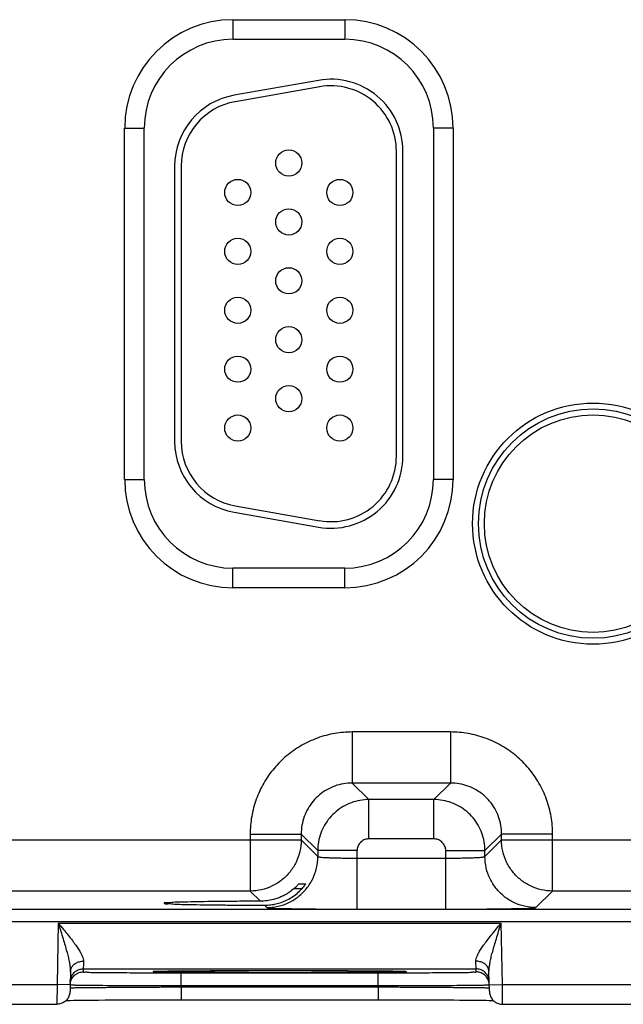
# Model space of a CAD drawing. Header units: inches. Extents: x 0 to 34, y 0 to 22.
# Tile 20 of 41: x 12.3 to 13.2, y 15.2 to 16.7. Entities that reach past the tile are written whole.
import ezdxf

# ---------------------------------------------------------------- set-up
doc = ezdxf.new("R2010")
doc.units = ezdxf.units.IN
doc.header["$LTSCALE"] = 1.87
doc.header["$MEASUREMENT"] = 0
doc.layers.get('0').update_dxf_attribs({"linetype": 'CONTINUOUS'})

msp = doc.modelspace()

# ---------------------------------------------------------------- linework, layer by layer
at = {"color": 7, "linetype": 'CONTINUOUS'}
for p, q in [((12.5941, 16.7491), (12.7651, 16.7491)), ((12.5941, 16.7491), (12.5941, 16.7191)), ((12.7651, 16.7491), (12.7651, 16.7191)), ((12.5941, 16.7191), (12.7651, 16.7191)), ((12.7249, 16.6564), (12.5959, 16.6337)), ((12.7267, 16.6466), (12.5977, 16.6238)), ((12.4285, 16.5836), (12.4585, 16.5836)), ((12.4285, 16.0466), (12.4285, 16.5836)), ((12.4585, 16.0466), (12.4585, 16.5836)), ((12.9306, 16.5836), (12.9006, 16.5836)), ((12.9006, 16.5836), (12.9006, 16.0466)), ((12.9306, 16.5836), (12.9306, 16.0466)), ((12.844, 16.0821), (12.844, 16.5481)), ((12.854, 16.0821), (12.854, 16.5481)), ((12.505, 16.5253), (12.505, 16.1048)), ((12.515, 16.5253), (12.515, 16.1048)), ((12.4285, 16.0466), (12.4585, 16.0466)), ((12.9306, 16.0466), (12.9006, 16.0466)), ((12.5959, 15.9965), (12.7249, 15.9738)), ((12.5977, 16.0063), (12.7267, 15.9836)), ((12.7651, 15.9111), (12.5941, 15.9111)), ((12.5941, 15.8811), (12.5941, 15.9111)), ((12.7651, 15.8811), (12.7651, 15.9111)), ((12.7651, 15.8811), (12.5941, 15.8811)), ((12.9267, 15.6607), (12.7764, 15.6607)), ((12.7764, 15.6607), (12.7764, 15.5827)), ((12.9267, 15.6607), (12.9267, 15.5827)), ((12.9267, 15.5827), (12.7764, 15.5827)), ((12.7764, 15.5827), (12.8018, 15.5574)), ((12.9267, 15.5827), (12.9014, 15.5574)), ((12.9014, 15.5574), (12.8018, 15.5574)), ((12.8018, 15.4974), (12.8018, 15.5574)), ((12.9014, 15.4974), (12.9014, 15.5574)), ((12.6204, 15.5047), (12.6984, 15.5047)), ((12.6204, 15.5047), (12.6204, 15.4177)), ((12.6984, 15.5047), (12.7238, 15.4794)), ((12.6984, 15.5047), (12.6984, 15.4957)), ((12.9014, 15.4974), (12.8018, 15.4974)), ((13.0047, 15.5047), (12.9793, 15.4794)), ((13.0827, 15.5047), (13.0047, 15.5047)), ((13.0047, 15.4957), (13.0047, 15.5047)), ((13.0827, 15.4177), (13.0827, 15.5047)), ((12.0747, 15.4957), (12.6984, 15.4957)), ((12.6984, 15.4957), (12.7238, 15.4703)), ((12.9793, 15.4703), (13.0047, 15.4957)), ((13.0047, 15.4957), (13.6284, 15.4957)), ((12.7838, 15.4794), (12.7238, 15.4794)), ((12.7238, 15.4794), (12.7238, 15.4703)), ((12.7838, 15.39), (12.7838, 15.4794)), ((12.7838, 15.468), (12.9194, 15.468)), ((12.9194, 15.4794), (12.9793, 15.4794)), ((12.9194, 15.39), (12.9194, 15.4794)), ((12.9793, 15.4703), (12.9793, 15.4794)), ((12.6995, 15.4212), (12.6871, 15.4212)), ((12.6952, 15.4289), (12.7055, 15.4289)), ((12.6204, 15.4177), (12.1527, 15.4177)), ((12.6204, 15.4177), (12.636, 15.4021)), ((13.0573, 15.3924), (13.0827, 15.4177)), ((13.5504, 15.4177), (13.0827, 15.4177)), ((12.6421, 15.396), (12.6458, 15.3924)), ((10.374, 15.3899), (17.7643, 15.3899)), ((12.7838, 15.39), (12.9194, 15.39)), ((10.374, 15.3709), (17.7643, 15.3709)), ((12.3269, 15.3687), (12.3253, 15.2748)), ((12.3269, 15.3687), (13.0042, 15.3687)), ((13.0059, 15.2748), (13.0042, 15.3687)), ((12.3456, 15.2942), (12.3451, 15.2645)), ((12.3653, 15.2987), (12.3652, 15.2941)), ((12.3653, 15.2987), (12.9658, 15.2987)), ((12.4758, 15.2949), (12.4772, 15.295)), ((12.4772, 15.295), (12.479, 15.295)), ((12.479, 15.295), (12.4811, 15.2951)), ((12.4811, 15.2951), (12.4836, 15.2952)), ((12.4836, 15.2952), (12.4865, 15.2952)), ((12.4865, 15.2952), (12.4899, 15.2953)), ((12.4899, 15.2953), (12.4936, 15.2954)), ((12.4936, 15.2954), (12.4978, 15.2954)), ((12.4978, 15.2954), (12.5024, 15.2955)), ((12.5024, 15.2955), (12.5076, 15.2956)), ((12.5076, 15.2956), (12.5132, 15.2956)), ((12.5132, 15.2956), (12.5193, 15.2957)), ((12.5152, 15.2927), (12.8159, 15.2927)), ((12.5152, 15.2731), (12.5152, 15.2927)), ((12.5193, 15.2957), (12.5258, 15.2958)), ((12.5258, 15.2958), (12.5329, 15.2958)), ((12.5329, 15.2958), (12.5405, 15.2959)), ((12.5405, 15.2959), (12.5486, 15.2959)), ((12.5486, 15.2959), (12.5572, 15.296)), ((12.5572, 15.296), (12.5663, 15.296)), ((12.5663, 15.296), (12.5758, 15.2961)), ((12.5758, 15.2961), (12.5857, 15.2961)), ((12.5857, 15.2961), (12.5961, 15.2962)), ((12.5961, 15.2962), (12.6069, 15.2962)), ((12.6069, 15.2962), (12.6181, 15.2962)), ((12.6181, 15.2962), (12.6295, 15.2963)), ((12.6295, 15.2963), (12.6413, 15.2963)), ((12.6413, 15.2963), (12.6533, 15.2963)), ((12.6533, 15.2963), (12.6655, 15.2963)), ((12.6656, 15.2963), (12.6805, 15.2963)), ((12.6805, 15.2963), (12.6946, 15.2963)), ((12.6946, 15.2963), (12.7083, 15.2962)), ((12.7083, 15.2962), (12.7216, 15.2962)), ((12.7216, 15.2962), (12.7344, 15.2962)), ((12.7344, 15.2962), (12.7466, 15.2961)), ((12.7466, 15.2961), (12.7583, 15.2961)), ((12.7583, 15.2961), (12.7693, 15.296)), ((12.7693, 15.296), (12.7797, 15.296)), ((12.7797, 15.296), (12.7894, 15.2959)), ((12.7894, 15.2959), (12.7984, 15.2958)), ((12.7984, 15.2958), (12.8067, 15.2958)), ((12.8067, 15.2958), (12.8143, 15.2957)), ((12.8143, 15.2957), (12.8212, 15.2956)), ((12.8159, 15.2731), (12.8159, 15.2927)), ((12.8212, 15.2956), (12.8274, 15.2955)), ((12.8274, 15.2955), (12.833, 15.2954)), ((12.833, 15.2954), (12.8379, 15.2954)), ((12.8379, 15.2954), (12.8422, 15.2953)), ((12.8422, 15.2953), (12.846, 15.2952)), ((12.846, 15.2952), (12.8491, 15.2951)), ((12.9659, 15.2941), (12.9658, 15.2987)), ((12.9861, 15.2645), (12.9855, 15.2942)), ((12.0759, 15.2748), (12.3253, 15.2748)), ((12.3453, 15.2745), (12.3253, 15.2748)), ((12.5152, 15.2731), (12.8159, 15.2731)), ((12.5152, 15.2712), (12.5152, 15.2731)), ((12.5152, 15.2712), (12.816, 15.2712)), ((12.5152, 15.2712), (12.5152, 15.2515)), ((12.816, 15.2712), (12.8159, 15.2731)), ((12.816, 15.2712), (12.816, 15.2515)), ((12.9859, 15.2745), (13.0059, 15.2748)), ((13.0059, 15.2748), (13.2553, 15.2748)), ((12.0761, 15.2448), (12.3251, 15.2448)), ((12.3386, 15.2505), (12.341, 15.2505)), ((12.341, 15.2505), (12.3453, 15.2506)), ((12.3453, 15.2506), (12.3504, 15.2507)), ((12.3504, 15.2507), (12.3562, 15.2508)), ((12.3562, 15.2508), (12.3629, 15.2509)), ((12.3629, 15.2509), (12.3705, 15.2509)), ((12.3705, 15.2509), (12.379, 15.251)), ((12.379, 15.251), (12.3884, 15.2511)), ((12.3884, 15.2511), (12.3988, 15.2512)), ((12.3988, 15.2512), (12.4102, 15.2512)), ((12.4102, 15.2512), (12.4224, 15.2513)), ((12.4224, 15.2513), (12.4356, 15.2514)), ((12.4356, 15.2514), (12.4497, 15.2514)), ((12.4497, 15.2514), (12.4645, 15.2515)), ((12.4645, 15.2515), (12.4801, 15.2515)), ((12.4801, 15.2515), (12.4963, 15.2515)), ((12.4963, 15.2515), (12.513, 15.2515)), ((12.513, 15.2515), (12.816, 15.2515)), ((12.816, 15.2515), (12.8292, 15.2515)), ((12.8292, 15.2515), (12.8423, 15.2515)), ((12.8423, 15.2515), (12.8551, 15.2515)), ((12.8551, 15.2515), (12.8675, 15.2515)), ((12.8675, 15.2515), (12.8794, 15.2514)), ((12.8794, 15.2514), (12.8909, 15.2514)), ((12.8909, 15.2514), (12.902, 15.2513)), ((12.902, 15.2513), (12.9125, 15.2513)), ((12.9125, 15.2513), (12.9224, 15.2512)), ((12.9224, 15.2512), (12.9318, 15.2512)), ((12.9318, 15.2512), (12.9406, 15.2511)), ((12.9406, 15.2511), (12.9489, 15.251)), ((12.9489, 15.251), (12.9565, 15.251)), ((12.9565, 15.251), (12.9635, 15.2509)), ((12.9635, 15.2509), (12.97, 15.2508)), ((12.97, 15.2508), (12.9759, 15.2508)), ((12.9759, 15.2508), (12.9812, 15.2507)), ((12.9812, 15.2507), (12.9859, 15.2506)), ((12.9859, 15.2506), (12.99, 15.2505)), ((12.99, 15.2505), (12.9925, 15.2505)), ((13.0061, 15.2448), (13.2551, 15.2448))]:
    msp.add_line(p, q, dxfattribs=at)
for points in [[(12.4741, 15.2948), (12.4741, 15.2948), (12.4742, 15.2948), (12.4745, 15.2948), (12.4748, 15.2949), (12.4753, 15.2949), (12.4758, 15.2949)], [(12.8491, 15.2951), (12.8518, 15.2951), (12.8529, 15.295), (12.8539, 15.295), (12.8547, 15.2949), (12.8555, 15.2949), (12.8561, 15.2949), (12.8565, 15.2949), (12.8568, 15.2948), (12.8569, 15.2948)]]:
    msp.add_lwpolyline(points, dxfattribs=at)
for centre, radius in [((12.6795, 16.5301), 0.02), ((12.6015, 16.4851), 0.02), ((12.7575, 16.4851), 0.02), ((12.6795, 16.4401), 0.02), ((12.6015, 16.3951), 0.02), ((12.7575, 16.3951), 0.02), ((12.6795, 16.3501), 0.02), ((12.6015, 16.3051), 0.02), ((12.7575, 16.3051), 0.02), ((12.6795, 16.2601), 0.02), ((12.6015, 16.2151), 0.02), ((12.7575, 16.2151), 0.02), ((12.6795, 16.1701), 0.02), ((13.1446, 15.9791), 0.1842), ((12.6015, 16.1251), 0.02), ((12.7575, 16.1251), 0.02), ((13.1446, 15.9791), 0.1752), ((13.1446, 15.9791), 0.1752), ((13.1446, 15.9791), 0.1662)]:
    msp.add_circle(centre, radius, dxfattribs=at)
for centre, radius, start, end in [((12.5941, 16.5836), 0.1655, 90, 180), ((12.7651, 16.5836), 0.1655, 0, 90), ((12.5941, 16.5836), 0.1355, 90, 180), ((12.7651, 16.5836), 0.1355, 0, 90), ((12.744, 16.5481), 0.11, 0, 100), ((12.744, 16.5481), 0.1, 0, 100), ((12.615, 16.5253), 0.11, 100, 180), ((12.615, 16.5253), 0.1, 100, 180), ((12.615, 16.1048), 0.11, 180, 260), ((12.615, 16.1048), 0.1, 180, 260), ((12.744, 16.0821), 0.11, 260, 0), ((12.744, 16.0821), 0.1, 260, 0), ((12.5941, 16.0466), 0.1655, 180, 270), ((12.5941, 16.0466), 0.1355, 180, 270), ((12.7651, 16.0466), 0.1355, 270, 360), ((12.7651, 16.0466), 0.1655, 270, 360)]:
    msp.add_arc(centre, radius, start, end, dxfattribs=at)
for points, knots in [([(12.7764, 15.6607), (12.7675, 15.6607), (12.7495, 15.6592), (12.7231, 15.6522), (12.6982, 15.6406), (12.6757, 15.6249), (12.6564, 15.6056), (12.6406, 15.5831), (12.629, 15.5582), (12.622, 15.5318), (12.6204, 15.5137), (12.6204, 15.5047)], [0, 0, 0, 0, 0.109056, 0.220494, 0.332665, 0.444249, 0.555124, 0.666475, 0.778615, 0.89032, 1, 1, 1, 1]), ([(13.0827, 15.5047), (13.0827, 15.5136), (13.0812, 15.5317), (13.0742, 15.558), (13.0626, 15.5829), (13.0469, 15.6054), (13.0275, 15.6248), (13.0051, 15.6405), (12.9802, 15.6521), (12.9538, 15.6592), (12.9357, 15.6607), (12.9267, 15.6607)], [0, 0, 0, 0, 0.109056, 0.220494, 0.332665, 0.444249, 0.555124, 0.666475, 0.778615, 0.89032, 1, 1, 1, 1]), ([(12.7764, 15.5827), (12.772, 15.5827), (12.7629, 15.582), (12.7497, 15.5785), (12.7373, 15.5727), (12.726, 15.5648), (12.7164, 15.5552), (12.7085, 15.5439), (12.7027, 15.5315), (12.6992, 15.5183), (12.6984, 15.5092), (12.6984, 15.5047)], [0, 0, 0, 0, 0.109256, 0.220665, 0.332796, 0.444327, 0.555144, 0.666443, 0.778542, 0.890214, 1, 1, 1, 1]), ([(13.0047, 15.5047), (13.0047, 15.5092), (13.0039, 15.5182), (13.0004, 15.5314), (12.9947, 15.5439), (12.9868, 15.5551), (12.9771, 15.5648), (12.9659, 15.5726), (12.9535, 15.5784), (12.9403, 15.5819), (12.9312, 15.5827), (12.9267, 15.5827)], [0, 0, 0, 0, 0.109256, 0.220665, 0.332796, 0.444327, 0.555144, 0.666443, 0.778542, 0.890214, 1, 1, 1, 1]), ([(12.8018, 15.5574), (12.7973, 15.5574), (12.7882, 15.5566), (12.775, 15.553), (12.7626, 15.5472), (12.7514, 15.5394), (12.7417, 15.5297), (12.7339, 15.5186), (12.7281, 15.5062), (12.7246, 15.493), (12.7238, 15.4839), (12.7238, 15.4794)], [0, 0, 0, 0, 0.111114, 0.22221, 0.33333, 0.444441, 0.555562, 0.666674, 0.777793, 0.888894, 1, 1, 1, 1]), ([(12.9793, 15.4794), (12.9793, 15.4839), (12.9785, 15.493), (12.975, 15.5062), (12.9692, 15.5186), (12.9614, 15.5297), (12.9517, 15.5394), (12.9405, 15.5472), (12.9282, 15.553), (12.915, 15.5566), (12.9059, 15.5574), (12.9014, 15.5574)], [0, 0, 0, 0, 0.111114, 0.22221, 0.33333, 0.444441, 0.555562, 0.666674, 0.777793, 0.888894, 1, 1, 1, 1]), ([(12.8018, 15.4974), (12.8007, 15.4974), (12.7986, 15.4972), (12.7956, 15.4964), (12.7927, 15.495), (12.7902, 15.4932), (12.7879, 15.491), (12.7861, 15.4884), (12.7848, 15.4855), (12.784, 15.4825), (12.7838, 15.4804), (12.7838, 15.4794)], [0, 0, 0, 0, 0.110821, 0.221979, 0.333188, 0.444425, 0.555646, 0.666822, 0.777981, 0.889113, 1, 1, 1, 1]), ([(12.9194, 15.4794), (12.9194, 15.4804), (12.9192, 15.4825), (12.9184, 15.4855), (12.917, 15.4884), (12.9152, 15.491), (12.913, 15.4932), (12.9104, 15.495), (12.9075, 15.4964), (12.9045, 15.4972), (12.9024, 15.4974), (12.9014, 15.4974)], [0, 0, 0, 0, 0.110821, 0.221979, 0.333188, 0.444425, 0.555646, 0.666822, 0.777981, 0.889113, 1, 1, 1, 1]), ([(12.6984, 15.4957), (12.6984, 15.4899), (12.6971, 15.4782), (12.6913, 15.4616), (12.6819, 15.4467), (12.6695, 15.4342), (12.6546, 15.4249), (12.6379, 15.419), (12.6263, 15.4177), (12.6204, 15.4177)], [0, 0, 0, 0, 0.142848, 0.285705, 0.428568, 0.571432, 0.714295, 0.857152, 1, 1, 1, 1]), ([(13.0827, 15.4177), (13.0769, 15.4177), (13.0652, 15.419), (13.0486, 15.4249), (13.0337, 15.4342), (13.0212, 15.4467), (13.0119, 15.4616), (13.006, 15.4782), (13.0047, 15.4899), (13.0047, 15.4957)], [0, 0, 0, 0, 0.142848, 0.285705, 0.428568, 0.571432, 0.714295, 0.857152, 1, 1, 1, 1]), ([(12.6458, 15.3924), (12.6516, 15.3924), (12.6633, 15.3937), (12.6799, 15.3995), (12.6948, 15.4089), (12.7073, 15.4213), (12.7167, 15.4362), (12.7225, 15.4528), (12.7238, 15.4645), (12.7238, 15.4703)], [0, 0, 0, 0, 0.142848, 0.285706, 0.428568, 0.571433, 0.714296, 0.857152, 1, 1, 1, 1]), ([(12.7238, 15.4703), (12.7239, 15.47), (12.7256, 15.4699), (12.7281, 15.4694), (12.7327, 15.4691), (12.7386, 15.4688), (12.746, 15.4685), (12.7544, 15.4683), (12.7638, 15.4681), (12.7737, 15.468), (12.7804, 15.468), (12.7838, 15.468)], [0, 0, 0, 0, 0.018779, 0.066257, 0.141786, 0.242242, 0.364659, 0.506759, 0.664477, 0.831317, 1, 1, 1, 1]), ([(12.9194, 15.468), (12.9227, 15.468), (12.9295, 15.468), (12.9393, 15.4681), (12.9487, 15.4683), (12.9572, 15.4685), (12.9645, 15.4688), (12.9704, 15.4691), (12.975, 15.4694), (12.9775, 15.4699), (12.9792, 15.47), (12.9793, 15.4703)], [0, 0, 0, 0, 0.168683, 0.335523, 0.493241, 0.635341, 0.757758, 0.858214, 0.933743, 0.981221, 1, 1, 1, 1]), ([(13.0573, 15.3924), (13.0515, 15.3924), (13.0398, 15.3937), (13.0232, 15.3995), (13.0083, 15.4089), (12.9959, 15.4213), (12.9865, 15.4362), (12.9807, 15.4528), (12.9793, 15.4645), (12.9793, 15.4703)], [0, 0, 0, 0, 0.142848, 0.285705, 0.428568, 0.571432, 0.714295, 0.857152, 1, 1, 1, 1]), ([(12.6656, 15.3996), (12.6687, 15.4006), (12.675, 15.403), (12.6839, 15.4078), (12.6922, 15.4139), (12.6972, 15.4187), (12.6995, 15.4212)], [0, 0, 0, 0, 0.243725, 0.492496, 0.745053, 1, 1, 1, 1]), ([(12.6871, 15.4212), (12.685, 15.4193), (12.6805, 15.4159), (12.6732, 15.4114), (12.6681, 15.409), (12.6656, 15.408)], [0, 0, 0, 0, 0.336956, 0.670515, 1, 1, 1, 1]), ([(12.6871, 15.4212), (12.6881, 15.422), (12.6898, 15.4236), (12.692, 15.4256), (12.6935, 15.4274), (12.6946, 15.4282), (12.695, 15.4289), (12.6952, 15.4289)], [0, 0, 0, 0, 0.333055, 0.610968, 0.823359, 0.956262, 1, 1, 1, 1]), ([(12.7035, 15.426), (12.703, 15.4253), (12.7015, 15.4236), (12.7003, 15.4221), (12.6995, 15.4212)], [0, 0, 0, 0, 0.448964, 1, 1, 1, 1]), ([(12.7055, 15.4289), (12.706, 15.4289), (12.7041, 15.4272), (12.7038, 15.4265), (12.7035, 15.426)], [0, 0, 0, 0, 0.429795, 1, 1, 1, 1]), ([(12.6631, 15.407), (12.6607, 15.4061), (12.6551, 15.4044), (12.6461, 15.4026), (12.6394, 15.4021), (12.636, 15.4021)], [0, 0, 0, 0, 0.271365, 0.63614, 1, 1, 1, 1]), ([(12.636, 15.4021), (12.6265, 15.4021), (12.6079, 15.402), (12.5811, 15.4018), (12.5568, 15.4015), (12.5352, 15.4012), (12.518, 15.4007), (12.5029, 15.4007), (12.4969, 15.3993), (12.4882, 15.4002), (12.4888, 15.3993)], [0, 0, 0, 0, 0.194576, 0.378144, 0.545577, 0.69222, 0.813984, 0.907487, 0.97014, 1, 1, 1, 1]), ([(12.4888, 15.3993), (12.4889, 15.3991), (12.4906, 15.3975), (12.4966, 15.399), (12.5063, 15.3973), (12.521, 15.3974), (12.5395, 15.3968), (12.5616, 15.3966), (12.5866, 15.3963), (12.6138, 15.3961), (12.6325, 15.396), (12.6421, 15.396)], [0, 0, 0, 0, 0.005031, 0.040544, 0.106967, 0.202496, 0.324482, 0.46953, 0.633601, 0.812127, 1, 1, 1, 1]), ([(12.6421, 15.396), (12.6448, 15.396), (12.6501, 15.3963), (12.6579, 15.3975), (12.663, 15.3988), (12.6656, 15.3996)], [0, 0, 0, 0, 0.333098, 0.66578, 1, 1, 1, 1]), ([(12.6458, 15.3924), (12.6464, 15.3918), (12.6498, 15.3922), (12.6559, 15.3912), (12.6664, 15.3912), (12.68, 15.3908), (12.6969, 15.3905), (12.7163, 15.3903), (12.7378, 15.3901), (12.7606, 15.39), (12.776, 15.39), (12.7838, 15.39)], [0, 0, 0, 0, 0.017783, 0.064986, 0.140472, 0.241029, 0.36365, 0.506026, 0.664061, 0.831241, 1, 1, 1, 1]), ([(12.9194, 15.39), (12.9271, 15.39), (12.9426, 15.39), (12.9653, 15.3901), (12.9868, 15.3903), (13.0063, 15.3905), (13.0231, 15.3908), (13.0368, 15.3912), (13.0473, 15.3912), (13.0533, 15.3922), (13.0568, 15.3918), (13.0573, 15.3924)], [0, 0, 0, 0, 0.168759, 0.335939, 0.493974, 0.63635, 0.758971, 0.859528, 0.935014, 0.982217, 1, 1, 1, 1]), ([(12.3269, 15.3687), (12.3282, 15.3645), (12.3308, 15.3566), (12.3343, 15.3452), (12.3374, 15.335), (12.3399, 15.3259), (12.3421, 15.3178), (12.3437, 15.3106), (12.3448, 15.3044), (12.3455, 15.299), (12.3456, 15.2957), (12.3456, 15.2942)], [0, 0, 0, 0, 0.171488, 0.32569, 0.46346, 0.586166, 0.695014, 0.790311, 0.872244, 0.941832, 1, 1, 1, 1]), ([(12.3269, 15.3687), (12.3296, 15.3655), (12.3348, 15.3592), (12.3421, 15.3504), (12.3484, 15.3424), (12.3537, 15.3353), (12.358, 15.329), (12.3614, 15.3234), (12.3638, 15.3185), (12.3653, 15.3143), (12.3656, 15.3117), (12.3656, 15.3105)], [0, 0, 0, 0, 0.1813, 0.343363, 0.486512, 0.611843, 0.720415, 0.812521, 0.888617, 0.950356, 1, 1, 1, 1]), ([(12.9655, 15.3105), (12.9655, 15.3117), (12.9659, 15.3143), (12.9673, 15.3185), (12.9697, 15.3234), (12.9731, 15.329), (12.9774, 15.3353), (12.9828, 15.3424), (12.9891, 15.3504), (12.9963, 15.3592), (13.0015, 15.3655), (13.0042, 15.3687)], [0, 0, 0, 0, 0.049644, 0.111383, 0.187479, 0.279585, 0.388157, 0.513488, 0.656637, 0.8187, 1, 1, 1, 1]), ([(12.9855, 15.2942), (12.9855, 15.2957), (12.9857, 15.299), (12.9863, 15.3044), (12.9875, 15.3106), (12.9891, 15.3178), (12.9912, 15.3259), (12.9938, 15.335), (12.9968, 15.3452), (13.0004, 15.3566), (13.0029, 15.3645), (13.0042, 15.3687)], [0, 0, 0, 0, 0.058168, 0.127756, 0.209689, 0.304986, 0.413834, 0.53654, 0.67431, 0.828512, 1, 1, 1, 1]), ([(12.3456, 15.2942), (12.3456, 15.296), (12.3464, 15.2995), (12.3494, 15.3042), (12.3539, 15.3078), (12.3595, 15.31), (12.3635, 15.3105), (12.3656, 15.3105)], [0, 0, 0, 0, 0.182333, 0.371723, 0.572048, 0.782837, 1, 1, 1, 1]), ([(12.3656, 15.3105), (12.3656, 15.3088), (12.3655, 15.3058), (12.3654, 15.3021), (12.3654, 15.2999), (12.3653, 15.299), (12.3653, 15.2987)], [0, 0, 0, 0, 0.441849, 0.758434, 0.940467, 1, 1, 1, 1]), ([(12.9855, 15.2942), (12.9855, 15.296), (12.9848, 15.2995), (12.9818, 15.3042), (12.9773, 15.3078), (12.9717, 15.31), (12.9676, 15.3105), (12.9655, 15.3105)], [0, 0, 0, 0, 0.182333, 0.371722, 0.572047, 0.782837, 1, 1, 1, 1]), ([(12.9658, 15.2987), (12.9658, 15.299), (12.9658, 15.2999), (12.9657, 15.3021), (12.9656, 15.3058), (12.9656, 15.3088), (12.9655, 15.3105)], [0, 0, 0, 0, 0.059726, 0.242157, 0.558913, 1, 1, 1, 1]), ([(12.3453, 15.2791), (12.3454, 15.2811), (12.3461, 15.2853), (12.348, 15.289), (12.3493, 15.2907)], [0, 0, 0, 0, 0.499998, 1, 1, 1, 1]), ([(12.3453, 15.2744), (12.3453, 15.2765), (12.346, 15.2806), (12.348, 15.2843), (12.3492, 15.286)], [0, 0, 0, 0, 0.499999, 1, 1, 1, 1]), ([(12.3493, 15.2907), (12.3505, 15.2923), (12.3535, 15.2953), (12.3591, 15.2981), (12.3633, 15.2987), (12.3653, 15.2987)], [0, 0, 0, 0, 0.33333, 0.666664, 1, 1, 1, 1]), ([(12.3513, 15.2884), (12.352, 15.2891), (12.3544, 15.2911), (12.359, 15.2934), (12.3632, 15.2941), (12.3652, 15.2941)], [0, 0, 0, 0, 0.192812, 0.596405, 1, 1, 1, 1]), ([(12.3652, 15.2941), (12.3652, 15.2935), (12.3691, 15.2945), (12.3731, 15.2932), (12.3829, 15.2936), (12.3947, 15.2932), (12.4101, 15.2931), (12.4278, 15.293), (12.4478, 15.2929), (12.4635, 15.2928), (12.4724, 15.2928), (12.4741, 15.2928)], [0, 0, 0, 0, 0.016701, 0.066744, 0.14942, 0.262703, 0.40356, 0.568578, 0.753828, 0.954314, 1, 1, 1, 1]), ([(12.4783, 15.2942), (12.4763, 15.2938), (12.4741, 15.2931), (12.4713, 15.2958), (12.4743, 15.2954), (12.4767, 15.2951)], [0, 0, 0, 0, 0.528183, 0.566675, 1, 1, 1, 1]), ([(12.4741, 15.2928), (12.48, 15.2928), (12.4938, 15.2928), (12.5075, 15.2927), (12.5152, 15.2927)], [0, 0, 0, 0, 0.434955, 1, 1, 1, 1]), ([(12.4774, 15.295), (12.4827, 15.2944), (12.488, 15.2958), (12.5048, 15.2954), (12.5231, 15.2958), (12.5451, 15.2959), (12.5678, 15.2961), (12.5902, 15.2962), (12.6115, 15.2962), (12.6312, 15.2963), (12.6482, 15.2963), (12.6586, 15.2963), (12.663, 15.2963)], [0, 0, 0, 0, 0.055084, 0.136944, 0.24238, 0.362965, 0.487978, 0.610233, 0.725894, 0.832463, 0.928632, 1, 1, 1, 1]), ([(12.6656, 15.2929), (12.6604, 15.2929), (12.6495, 15.2929), (12.6321, 15.2929), (12.6128, 15.293), (12.5919, 15.293), (12.5698, 15.2931), (12.5473, 15.2933), (12.5255, 15.2934), (12.5063, 15.2938), (12.4906, 15.2934), (12.4821, 15.2948), (12.4783, 15.2942)], [0, 0, 0, 0, 0.082404, 0.175372, 0.278594, 0.390928, 0.51011, 0.632566, 0.751999, 0.858357, 0.94238, 1, 1, 1, 1]), ([(12.8537, 15.2942), (12.8484, 15.2948), (12.843, 15.2934), (12.8262, 15.2939), (12.8078, 15.2934), (12.7859, 15.2933), (12.7632, 15.2931), (12.7408, 15.293), (12.7195, 15.293), (12.6998, 15.2929), (12.6821, 15.2929), (12.6708, 15.2929), (12.6656, 15.2929)], [0, 0, 0, 0, 0.054557, 0.135507, 0.239644, 0.358606, 0.481835, 0.602293, 0.716223, 0.821185, 0.915909, 1, 1, 1, 1]), ([(12.6689, 15.2963), (12.6729, 15.2963), (12.6828, 15.2963), (12.6991, 15.2963), (12.7184, 15.2962), (12.7393, 15.2962), (12.7614, 15.2961), (12.784, 15.2959), (12.8057, 15.2958), (12.825, 15.2954), (12.8407, 15.2959), (12.849, 15.2944), (12.8529, 15.295)], [0, 0, 0, 0, 0.066091, 0.160822, 0.266005, 0.380463, 0.501873, 0.626576, 0.748121, 0.856249, 0.941572, 1, 1, 1, 1]), ([(12.8159, 15.2927), (12.8237, 15.2927), (12.8373, 15.2928), (12.851, 15.2928), (12.8569, 15.2928)], [0, 0, 0, 0, 0.567085, 1, 1, 1, 1]), ([(12.8536, 15.2952), (12.8554, 15.2955), (12.8574, 15.296), (12.8599, 15.2932), (12.8563, 15.2939), (12.8537, 15.2942)], [0, 0, 0, 0, 0.476697, 0.513267, 1, 1, 1, 1]), ([(12.8569, 15.2928), (12.8586, 15.2928), (12.8676, 15.2928), (12.8833, 15.2929), (12.9033, 15.293), (12.9211, 15.2931), (12.9364, 15.2932), (12.9483, 15.2936), (12.958, 15.2932), (12.962, 15.2945), (12.9659, 15.2935), (12.9659, 15.2941)], [0, 0, 0, 0, 0.046984, 0.247182, 0.432179, 0.596973, 0.737634, 0.850763, 0.933333, 0.983317, 1, 1, 1, 1]), ([(12.9819, 15.2907), (12.9806, 15.2923), (12.9776, 15.2953), (12.972, 15.2981), (12.9679, 15.2987), (12.9658, 15.2987)], [0, 0, 0, 0, 0.33333, 0.666664, 1, 1, 1, 1]), ([(12.9798, 15.2884), (12.9791, 15.2891), (12.9767, 15.2911), (12.9721, 15.2934), (12.968, 15.2941), (12.9659, 15.2941)], [0, 0, 0, 0, 0.192806, 0.596402, 1, 1, 1, 1]), ([(12.9858, 15.2791), (12.9858, 15.2811), (12.985, 15.2853), (12.9831, 15.289), (12.9819, 15.2907)], [0, 0, 0, 0, 0.499998, 1, 1, 1, 1]), ([(12.9859, 15.2744), (12.9858, 15.2765), (12.9851, 15.2806), (12.9832, 15.2843), (12.9819, 15.286)], [0, 0, 0, 0, 0.499998, 1, 1, 1, 1]), ([(12.3253, 15.2748), (12.3252, 15.2726), (12.3252, 15.2682), (12.3252, 15.262), (12.3251, 15.2563), (12.3251, 15.2519), (12.3251, 15.2478), (12.3251, 15.2468), (12.3251, 15.245), (12.3251, 15.2448)], [0, 0, 0, 0, 0.225853, 0.440001, 0.631847, 0.791668, 0.911363, 0.984867, 1, 1, 1, 1]), ([(12.3453, 15.2744), (12.3452, 15.2737), (12.3497, 15.275), (12.3542, 15.2735), (12.3652, 15.2742), (12.3787, 15.2737), (12.3961, 15.2736), (12.4162, 15.2735), (12.4389, 15.2734), (12.4633, 15.2732), (12.489, 15.2732), (12.5064, 15.2731), (12.5152, 15.2731)], [0, 0, 0, 0, 0.012099, 0.048426, 0.108441, 0.190665, 0.292893, 0.412654, 0.547103, 0.692616, 0.845021, 1, 1, 1, 1]), ([(12.3466, 15.2697), (12.3487, 15.2693), (12.352, 15.2703), (12.361, 15.2699), (12.3724, 15.2704), (12.3873, 15.2704), (12.4049, 15.2706), (12.4249, 15.2708), (12.4469, 15.2709), (12.4699, 15.271), (12.4928, 15.2711), (12.5079, 15.2712), (12.5152, 15.2712)], [0, 0, 0, 0, 0.027763, 0.077163, 0.147726, 0.236412, 0.340702, 0.460249, 0.592701, 0.731773, 0.870062, 1, 1, 1, 1]), ([(12.8159, 15.2731), (12.8247, 15.2731), (12.8421, 15.2732), (12.8678, 15.2732), (12.8923, 15.2734), (12.9149, 15.2735), (12.9351, 15.2736), (12.9525, 15.2737), (12.9659, 15.2742), (12.9769, 15.2735), (12.9815, 15.275), (12.9859, 15.2737), (12.9859, 15.2744)], [0, 0, 0, 0, 0.154953, 0.307341, 0.452848, 0.587302, 0.707069, 0.809303, 0.891534, 0.95156, 0.987897, 1, 1, 1, 1]), ([(12.816, 15.2712), (12.8233, 15.2712), (12.8383, 15.2711), (12.8612, 15.271), (12.8842, 15.2709), (12.9062, 15.2708), (12.9262, 15.2706), (12.9437, 15.2704), (12.9587, 15.2704), (12.9701, 15.2699), (12.9792, 15.2703), (12.9825, 15.2693), (12.985, 15.2698), (12.9853, 15.2698)], [0, 0, 0, 0, 0.129243, 0.266919, 0.405497, 0.537591, 0.656858, 0.760897, 0.849371, 0.919809, 0.96918, 0.996959, 1, 1, 1, 1]), ([(13.0061, 15.2448), (13.0061, 15.2446), (13.006, 15.2467), (13.006, 15.2478), (13.006, 15.2519), (13.006, 15.2563), (13.006, 15.262), (13.0059, 15.2682), (13.0059, 15.2726), (13.0059, 15.2748)], [0, 0, 0, 0, 0.023352, 0.096243, 0.214939, 0.373426, 0.563671, 0.776032, 1, 1, 1, 1]), ([(12.3451, 15.2645), (12.345, 15.2624), (12.3443, 15.2583), (12.3414, 15.2527), (12.3369, 15.2483), (12.3313, 15.2455), (12.3271, 15.2448), (12.3251, 15.2448)], [0, 0, 0, 0, 0.199996, 0.399994, 0.599994, 0.799996, 1, 1, 1, 1]), ([(12.9861, 15.2645), (12.9861, 15.2624), (12.9868, 15.2583), (12.9897, 15.2527), (12.9942, 15.2483), (12.9998, 15.2455), (13.004, 15.2448), (13.0061, 15.2448)], [0, 0, 0, 0, 0.199997, 0.399995, 0.599994, 0.799997, 1, 1, 1, 1])]:
    msp.add_open_spline(points, degree=3, knots=knots, dxfattribs=at)
for points in [[(12.6656, 15.408), (12.6647, 15.4076), (12.6639, 15.4073), (12.6631, 15.407)], [(12.3492, 15.286), (12.3498, 15.2869), (12.3506, 15.2877), (12.3513, 15.2884)], [(12.4767, 15.2951), (12.477, 15.295), (12.4772, 15.295), (12.4774, 15.295)], [(12.663, 15.2963), (12.6638, 15.2963), (12.6647, 15.2963), (12.6656, 15.2963)], [(12.6656, 15.2963), (12.6667, 15.2963), (12.6678, 15.2963), (12.6689, 15.2963)], [(12.8529, 15.295), (12.8531, 15.2951), (12.8533, 15.2951), (12.8536, 15.2952)], [(12.9819, 15.286), (12.9813, 15.2869), (12.9806, 15.2877), (12.9798, 15.2884)], [(12.3452, 15.2695), (12.3452, 15.27), (12.3459, 15.2698), (12.3466, 15.2697)], [(12.9853, 15.2698), (12.9857, 15.2699), (12.986, 15.2698), (12.986, 15.2695)]]:
    msp.add_open_spline(points, degree=3, dxfattribs=at)

doc.saveas('drawing.dxf')
